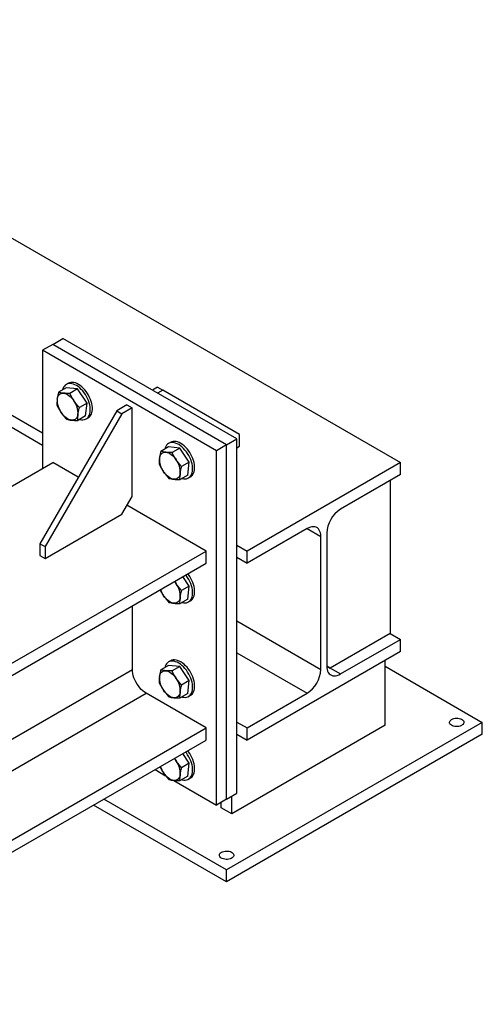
# Model space of a CAD drawing. Header units: millimetres. Extents: x 0 to 841, y 0 to 594.
# Tile 91 of 111: x 765 to 777, y 347 to 371. Entities that reach past the tile are written whole.
import ezdxf

# ---------------------------------------------------------------- set-up
doc = ezdxf.new("R2010")
doc.units = ezdxf.units.MM
doc.layers.add('TRAIT-FORT', color=4, linetype='Continuous', lineweight=25)

msp = doc.modelspace()

# ---------------------------------------------------------------- linework, layer by layer
at = {"layer": 'TRAIT-FORT', "color": 4, "linetype": 'Continuous', "lineweight": 25}
for p, q in [((728.13, 387.225), (774.799, 360.284)), ((733.787, 379.507), (765.8, 361.026)), ((733.787, 379.202), (765.8, 360.722)), ((766.057, 363.253), (766.314, 363.401)), ((770.685, 360.878), (766.314, 363.401)), ((766.057, 363.253), (765.8, 363.105)), ((770.428, 360.729), (766.057, 363.253)), ((770.171, 360.581), (765.8, 363.105)), ((765.8, 363.105), (765.8, 360.135)), ((766.396, 362.16), (766.203, 362.049)), ((766.678, 362.133), (766.396, 362.16)), ((766.45, 362.276), (766.398, 362.246)), ((768.692, 362.177), (768.564, 362.103)), ((768.692, 362.177), (768.821, 362.103)), ((766.678, 362.133), (766.484, 362.021)), ((766.919, 361.779), (766.678, 362.133)), ((768.821, 362.103), (768.692, 362.028)), ((770.749, 360.989), (768.821, 362.103)), ((766.919, 361.779), (766.726, 361.668)), ((766.879, 361.454), (766.919, 361.779)), ((767.921, 361.731), (767.664, 361.583)), ((768.05, 361.657), (767.792, 361.509)), ((767.921, 361.731), (768.05, 361.657)), ((768.05, 359.43), (768.05, 361.657)), ((767.664, 361.583), (765.735, 358.243)), ((767.792, 361.509), (765.864, 358.169)), ((766.879, 361.454), (766.686, 361.342)), ((766.898, 361.38), (766.95, 361.41)), ((767.664, 361.583), (767.792, 361.509)), ((770.749, 360.692), (770.749, 360.989)), ((768.968, 360.676), (768.774, 360.564)), ((769.249, 360.648), (768.968, 360.676)), ((769.021, 360.791), (768.97, 360.762)), ((770.428, 360.729), (770.171, 360.581)), ((770.428, 360.729), (770.685, 360.878)), ((770.428, 351.822), (770.428, 360.729)), ((770.685, 351.97), (770.685, 360.878)), ((770.685, 360.655), (770.749, 360.692)), ((769.249, 360.648), (769.055, 360.537)), ((769.49, 360.295), (769.249, 360.648)), ((770.171, 351.673), (770.171, 360.581)), ((758.116, 355.699), (766.057, 360.284)), ((766.699, 359.913), (766.057, 360.284)), ((769.49, 360.295), (769.297, 360.183)), ((769.451, 359.969), (769.49, 360.295)), ((774.799, 360.284), (770.942, 358.057)), ((774.799, 359.979), (774.799, 360.284)), ((769.451, 359.969), (769.257, 359.858)), ((769.469, 359.896), (769.521, 359.925)), ((774.799, 359.979), (773.292, 359.109)), ((774.542, 359.831), (774.542, 355.986)), ((767.792, 358.985), (768.05, 359.43)), ((769.914, 358.057), (767.921, 359.208)), ((765.864, 357.872), (767.792, 358.985)), ((772.45, 358.623), (770.942, 357.753)), ((772.45, 358.623), (772.797, 358.423)), ((772.945, 358.508), (772.945, 355.168)), ((765.735, 358.243), (765.864, 358.169)), ((765.735, 358.243), (765.735, 357.946)), ((770.685, 358.206), (770.942, 358.057)), ((772.797, 355.082), (772.797, 358.423)), ((729.03, 334.456), (769.914, 358.057)), ((765.735, 357.946), (765.864, 357.872)), ((765.864, 358.169), (765.864, 357.872)), ((769.914, 357.753), (769.914, 358.057)), ((770.942, 357.753), (770.942, 358.057)), ((729.03, 334.151), (769.914, 357.753)), ((770.685, 357.901), (770.942, 357.753)), ((769.161, 357.234), (769.123, 357.296)), ((769.49, 357.177), (769.328, 357.415)), ((769.49, 357.177), (769.297, 357.066)), ((769.451, 356.852), (769.49, 357.177)), ((769.451, 356.852), (769.257, 356.74)), ((769.469, 356.778), (769.521, 356.808)), ((768.059, 355.082), (768.059, 356.682)), ((770.685, 356.301), (772.797, 355.082)), ((774.542, 355.986), (773.035, 355.116)), ((774.542, 355.986), (774.799, 355.837)), ((773.292, 354.967), (774.799, 355.837)), ((774.799, 355.533), (774.799, 355.837)), ((770.685, 355.5), (772.45, 354.481)), ((774.799, 355.533), (770.942, 353.306)), ((769.021, 355.298), (768.97, 355.269)), ((774.413, 353.677), (774.413, 355.31)), ((760.731, 350.852), (768.059, 355.082)), ((768.968, 355.183), (768.774, 355.071)), ((769.249, 355.155), (768.968, 355.183)), ((769.249, 355.155), (769.055, 355.044)), ((769.49, 354.802), (769.249, 355.155)), ((773.035, 355.116), (772.945, 355.168)), ((772.945, 355.168), (773.035, 355.116)), ((772.945, 355.168), (773.292, 354.967)), ((774.414, 355.162), (776.856, 353.751)), ((769.49, 354.802), (769.297, 354.69)), ((769.451, 354.476), (769.49, 354.802)), ((729.03, 331.75), (768.406, 354.481)), ((769.914, 353.611), (768.406, 354.481)), ((769.451, 354.476), (769.257, 354.365)), ((770.942, 353.611), (772.45, 354.481)), ((769.469, 354.403), (769.521, 354.432)), ((776.856, 353.751), (770.428, 350.04)), ((770.685, 353.759), (770.942, 353.611)), ((776.856, 353.454), (776.856, 353.751)), ((729.03, 330.009), (769.914, 353.611)), ((769.914, 353.306), (769.914, 353.611)), ((774.413, 353.677), (770.557, 351.451)), ((770.942, 353.306), (770.942, 353.611)), ((729.03, 329.705), (769.914, 353.306)), ((776.856, 353.454), (770.428, 349.743)), ((770.685, 353.455), (770.942, 353.306)), ((769.161, 352.78), (769.119, 352.848)), ((769.49, 352.723), (769.324, 352.966)), ((768.628, 352.564), (768.894, 352.411)), ((769.49, 352.723), (769.297, 352.612)), ((769.451, 352.398), (769.49, 352.723)), ((769.1, 352.292), (770.171, 351.673)), ((769.451, 352.398), (769.257, 352.286)), ((769.469, 352.324), (769.521, 352.354)), ((770.428, 350.04), (767.342, 351.822)), ((770.428, 351.822), (770.171, 351.673)), ((770.428, 351.822), (770.685, 351.97)), ((770.557, 351.451), (770.557, 351.896)), ((770.428, 349.743), (767.085, 351.673)), ((770.293, 351.603), (770.293, 351.744)), ((770.557, 351.451), (770.293, 351.603)), ((770.428, 349.743), (770.428, 350.04))]:
    msp.add_line(p, q, dxfattribs=at)
at = {"layer": 'TRAIT-FORT', "color": 4, "linetype": 'Continuous', "lineweight": 25, "flags": 128}
for points in [[(766.614, 362.239), (766.575, 362.255), (766.536, 362.265), (766.498, 362.269), (766.463, 362.268), (766.429, 362.26), (766.399, 362.247), (766.372, 362.228), (766.349, 362.203), (766.329, 362.174), (766.314, 362.139), (766.304, 362.107)], [(766.666, 362.269), (766.626, 362.284), (766.587, 362.295), (766.55, 362.299), (766.514, 362.297), (766.481, 362.29), (766.451, 362.276), (766.45, 362.276)], [(766.731, 361.368), (766.741, 361.365), (766.78, 361.358), (766.816, 361.357), (766.851, 361.361), (766.882, 361.372), (766.911, 361.388), (766.936, 361.41), (766.958, 361.437), (766.975, 361.469), (766.988, 361.505), (766.997, 361.546), (767.001, 361.59), (767.001, 361.637), (766.996, 361.686), (766.986, 361.737), (766.972, 361.788), (766.954, 361.841), (766.932, 361.892), (766.906, 361.943), (766.877, 361.992), (766.845, 362.039), (766.81, 362.082), (766.773, 362.123), (766.735, 362.159), (766.695, 362.191), (766.655, 362.217), (766.614, 362.239)], [(766.95, 361.41), (766.963, 361.418), (766.988, 361.44), (767.009, 361.467), (767.027, 361.499), (767.04, 361.535), (767.049, 361.576), (767.053, 361.62), (767.052, 361.666), (767.047, 361.716), (767.038, 361.766), (767.024, 361.818), (767.006, 361.87), (766.984, 361.922), (766.958, 361.973), (766.929, 362.022), (766.896, 362.068), (766.862, 362.112), (766.825, 362.152), (766.786, 362.189), (766.747, 362.22), (766.706, 362.247), (766.666, 362.269)], [(766.168, 361.877), (766.175, 361.912), (766.186, 361.944), (766.201, 361.971), (766.221, 361.993), (766.243, 362.01), (766.269, 362.021), (766.298, 362.026), (766.329, 362.026)], [(766.329, 362.026), (766.361, 362.02), (766.395, 362.008), (766.429, 361.991), (766.464, 361.969), (766.498, 361.942), (766.53, 361.91), (766.561, 361.874), (766.59, 361.836)], [(766.531, 361.347), (766.498, 361.353), (766.464, 361.365), (766.43, 361.382), (766.395, 361.405), (766.362, 361.432), (766.329, 361.464), (766.298, 361.499), (766.269, 361.538)], [(766.691, 361.496), (766.684, 361.461), (766.673, 361.43), (766.658, 361.403), (766.639, 361.381), (766.616, 361.364), (766.59, 361.353), (766.561, 361.347), (766.531, 361.347)], [(769.186, 360.754), (769.146, 360.77), (769.107, 360.781), (769.069, 360.785), (769.034, 360.783), (769.001, 360.776), (768.97, 360.762), (768.944, 360.743), (768.92, 360.719), (768.901, 360.689), (768.885, 360.655), (768.876, 360.623)], [(769.237, 360.784), (769.197, 360.8), (769.158, 360.81), (769.121, 360.815), (769.085, 360.813), (769.052, 360.805), (769.022, 360.792), (769.021, 360.791)], [(769.302, 359.884), (769.313, 359.881), (769.351, 359.874), (769.388, 359.872), (769.422, 359.877), (769.454, 359.888), (769.482, 359.904), (769.508, 359.926), (769.529, 359.953), (769.546, 359.985), (769.56, 360.021), (769.568, 360.062), (769.573, 360.105), (769.572, 360.152), (769.567, 360.201), (769.558, 360.252), (769.544, 360.304), (769.526, 360.356), (769.503, 360.408), (769.478, 360.459), (769.448, 360.508), (769.416, 360.554), (769.381, 360.598), (769.344, 360.638), (769.306, 360.675), (769.266, 360.706), (769.226, 360.733), (769.186, 360.754)], [(769.521, 359.925), (769.534, 359.934), (769.559, 359.955), (769.58, 359.982), (769.598, 360.014), (769.611, 360.051), (769.62, 360.091), (769.624, 360.135), (769.624, 360.182), (769.619, 360.231), (769.609, 360.282), (769.595, 360.334), (769.577, 360.386), (769.555, 360.438), (769.529, 360.488), (769.5, 360.537), (769.468, 360.584), (769.433, 360.628), (769.396, 360.668), (769.357, 360.704), (769.318, 360.736), (769.278, 360.763), (769.237, 360.784)], [(768.74, 360.393), (768.746, 360.428), (768.757, 360.459), (768.773, 360.486), (768.792, 360.508), (768.815, 360.525), (768.84, 360.536), (768.869, 360.542), (768.9, 360.542)], [(768.9, 360.542), (768.933, 360.536), (768.966, 360.524), (769.001, 360.507), (769.035, 360.484), (769.069, 360.457), (769.102, 360.425), (769.133, 360.39), (769.161, 360.351)], [(769.102, 359.863), (769.069, 359.869), (769.035, 359.881), (769.001, 359.898), (768.967, 359.921), (768.933, 359.948), (768.9, 359.979), (768.869, 360.015), (768.841, 360.053)], [(769.262, 360.012), (769.256, 359.977), (769.245, 359.945), (769.229, 359.919), (769.21, 359.897), (769.187, 359.88), (769.161, 359.868), (769.133, 359.863), (769.102, 359.863)], [(772.797, 358.423), (772.794, 358.47), (772.787, 358.513), (772.774, 358.552), (772.757, 358.586), (772.735, 358.615), (772.709, 358.638), (772.68, 358.655), (772.647, 358.666), (772.611, 358.67), (772.573, 358.668), (772.533, 358.659), (772.491, 358.644), (772.45, 358.623)], [(769.302, 356.766), (769.313, 356.763), (769.351, 356.756), (769.388, 356.755), (769.422, 356.759), (769.454, 356.77), (769.482, 356.786), (769.508, 356.808), (769.529, 356.835), (769.546, 356.867), (769.56, 356.903), (769.568, 356.944), (769.573, 356.988), (769.572, 357.035), (769.567, 357.084), (769.558, 357.135), (769.544, 357.186), (769.526, 357.238), (769.503, 357.29), (769.478, 357.341), (769.448, 357.39), (769.416, 357.437), (769.401, 357.457)], [(769.521, 356.808), (769.534, 356.816), (769.559, 356.838), (769.58, 356.865), (769.598, 356.897), (769.611, 356.933), (769.62, 356.974), (769.624, 357.018), (769.624, 357.064), (769.619, 357.113), (769.609, 357.164), (769.595, 357.216), (769.577, 357.268), (769.555, 357.32), (769.529, 357.371), (769.5, 357.42), (769.468, 357.466), (769.452, 357.486)], [(769.116, 357.292), (769.133, 357.272), (769.161, 357.234)], [(769.102, 356.745), (769.069, 356.751), (769.035, 356.763), (769.001, 356.78), (768.967, 356.803), (768.933, 356.83), (768.9, 356.862), (768.869, 356.897), (768.841, 356.936)], [(769.262, 356.894), (769.256, 356.859), (769.245, 356.828), (769.229, 356.801), (769.21, 356.779), (769.187, 356.762), (769.161, 356.751), (769.133, 356.745), (769.102, 356.745)], [(769.186, 355.261), (769.146, 355.277), (769.107, 355.288), (769.069, 355.292), (769.034, 355.29), (769.001, 355.283), (768.97, 355.269), (768.944, 355.25), (768.92, 355.226), (768.901, 355.196), (768.885, 355.162), (768.876, 355.13)], [(769.237, 355.291), (769.197, 355.307), (769.158, 355.317), (769.121, 355.322), (769.085, 355.32), (769.052, 355.312), (769.022, 355.299), (769.021, 355.298)], [(769.302, 354.391), (769.313, 354.388), (769.351, 354.381), (769.388, 354.379), (769.422, 354.384), (769.454, 354.394), (769.482, 354.411), (769.508, 354.432), (769.529, 354.46), (769.546, 354.492), (769.56, 354.528), (769.568, 354.568), (769.573, 354.612), (769.572, 354.659), (769.567, 354.708), (769.558, 354.759), (769.544, 354.811), (769.526, 354.863), (769.503, 354.915), (769.478, 354.966), (769.448, 355.015), (769.416, 355.061), (769.381, 355.105), (769.344, 355.145), (769.306, 355.181), (769.266, 355.213), (769.226, 355.24), (769.186, 355.261)], [(769.521, 354.432), (769.534, 354.44), (769.559, 354.462), (769.58, 354.489), (769.598, 354.521), (769.611, 354.558), (769.62, 354.598), (769.624, 354.642), (769.624, 354.689), (769.619, 354.738), (769.609, 354.789), (769.595, 354.841), (769.577, 354.893), (769.555, 354.944), (769.529, 354.995), (769.5, 355.044), (769.468, 355.091), (769.433, 355.135), (769.396, 355.175), (769.357, 355.211), (769.318, 355.243), (769.278, 355.27), (769.237, 355.291)], [(768.406, 354.481), (768.365, 354.508), (768.323, 354.541), (768.283, 354.578), (768.245, 354.62), (768.209, 354.666), (768.176, 354.715), (768.146, 354.766), (768.121, 354.819), (768.099, 354.873), (768.082, 354.927), (768.069, 354.98), (768.062, 355.032), (768.059, 355.082)], [(768.74, 354.9), (768.746, 354.935), (768.757, 354.966), (768.773, 354.993), (768.792, 355.015), (768.815, 355.032), (768.84, 355.043), (768.869, 355.049), (768.9, 355.049)], [(768.9, 355.049), (768.933, 355.043), (768.966, 355.031), (769.001, 355.014), (769.035, 354.991), (769.069, 354.964), (769.102, 354.932), (769.133, 354.897), (769.161, 354.858)], [(772.945, 355.168), (772.947, 355.121), (772.955, 355.078), (772.967, 355.039), (772.984, 355.004), (773.006, 354.975), (773.032, 354.952), (773.062, 354.935), (773.095, 354.924), (773.13, 354.92), (773.169, 354.922), (773.209, 354.931), (773.25, 354.946), (773.292, 354.967)], [(769.102, 354.37), (769.069, 354.376), (769.035, 354.388), (769.001, 354.405), (768.967, 354.427), (768.933, 354.455), (768.9, 354.486), (768.869, 354.522), (768.841, 354.56)], [(769.262, 354.519), (769.256, 354.484), (769.245, 354.452), (769.229, 354.425), (769.21, 354.403), (769.187, 354.387), (769.161, 354.375), (769.133, 354.37), (769.102, 354.37)], [(776.085, 353.826), (776.112, 353.838), (776.142, 353.848), (776.175, 353.854), (776.209, 353.856), (776.244, 353.855), (776.277, 353.85), (776.308, 353.841), (776.336, 353.829), (776.359, 353.814), (776.377, 353.797), (776.389, 353.779), (776.395, 353.759), (776.394, 353.739), (776.387, 353.719), (776.373, 353.701), (776.354, 353.685), (776.329, 353.67), (776.301, 353.659), (776.269, 353.651), (776.235, 353.647), (776.2, 353.647), (776.166, 353.65), (776.134, 353.657), (776.104, 353.667), (776.079, 353.681), (776.058, 353.697), (776.043, 353.715), (776.034, 353.734), (776.032, 353.754), (776.036, 353.774), (776.046, 353.793), (776.063, 353.81), (776.085, 353.826)], [(769.302, 352.312), (769.313, 352.309), (769.351, 352.302), (769.388, 352.301), (769.422, 352.305), (769.454, 352.316), (769.482, 352.332), (769.508, 352.354), (769.529, 352.381), (769.546, 352.413), (769.56, 352.45), (769.568, 352.49), (769.573, 352.534), (769.572, 352.581), (769.567, 352.63), (769.558, 352.681), (769.544, 352.732), (769.526, 352.785), (769.503, 352.836), (769.478, 352.887), (769.448, 352.936), (769.416, 352.983), (769.397, 353.008)], [(769.521, 352.354), (769.534, 352.362), (769.559, 352.384), (769.58, 352.411), (769.598, 352.443), (769.611, 352.479), (769.62, 352.52), (769.624, 352.564), (769.624, 352.61), (769.619, 352.66), (769.609, 352.71), (769.595, 352.762), (769.577, 352.814), (769.555, 352.866), (769.529, 352.917), (769.5, 352.966), (769.468, 353.012), (769.448, 353.038)], [(769.112, 352.843), (769.133, 352.819), (769.161, 352.78)], [(769.102, 352.291), (769.069, 352.298), (769.035, 352.309), (769.001, 352.326), (768.967, 352.349), (768.933, 352.376), (768.9, 352.408), (768.869, 352.443), (768.841, 352.482)], [(769.262, 352.44), (769.256, 352.405), (769.245, 352.374), (769.229, 352.347), (769.21, 352.325), (769.187, 352.308), (769.161, 352.297), (769.133, 352.291), (769.102, 352.291)], [(770.299, 350.486), (770.326, 350.498), (770.356, 350.508), (770.389, 350.514), (770.424, 350.516), (770.458, 350.515), (770.492, 350.51), (770.523, 350.501), (770.55, 350.489), (770.574, 350.475), (770.592, 350.457), (770.604, 350.439), (770.609, 350.419), (770.608, 350.399), (770.601, 350.38), (770.588, 350.361), (770.568, 350.345), (770.544, 350.331), (770.515, 350.319), (770.483, 350.312), (770.45, 350.307), (770.415, 350.307), (770.381, 350.31), (770.349, 350.317), (770.319, 350.328), (770.293, 350.341), (770.273, 350.357), (770.258, 350.375), (770.249, 350.394), (770.246, 350.414), (770.25, 350.434), (770.261, 350.453), (770.278, 350.47), (770.299, 350.486)]]:
    msp.add_lwpolyline(points, dxfattribs=at)
at = {"layer": 'TRAIT-FORT', "color": 4, "linetype": 'Continuous', "lineweight": 25}
for centre, radius, start, end in [((766.693, 361.849), 0.525, 176.8643, 216.284), ((766.167, 361.525), 0.525, 356.8643, 36.284), ((769.265, 360.364), 0.526, 176.9035, 216.2449), ((768.737, 360.041), 0.526, 356.8855, 36.2125), ((773.696, 358.475), 0.752, 122.5198, 177.4799), ((768.737, 356.923), 0.526, 356.8855, 36.2125), ((769.364, 357.295), 0.635, 198.8912, 214.4096), ((772.045, 355.115), 0.752, 302.5197, 357.4798), ((769.265, 354.871), 0.526, 176.9039, 216.2444), ((768.737, 354.547), 0.526, 356.8859, 36.212), ((768.737, 352.469), 0.526, 356.8855, 36.2125), ((769.358, 352.837), 0.627, 198.1732, 214.4743)]:
    msp.add_arc(centre, radius, start, end, dxfattribs=at)
for points, knots in [([(766.203, 362.049), (766.196, 362.019), (766.181, 361.961), (766.172, 361.905), (766.168, 361.877)], [0, 0, 0, 0, 0.498114, 1, 1, 1, 1]), ([(766.329, 362.026), (766.306, 362.029), (766.26, 362.034), (766.222, 362.044), (766.203, 362.049)], [0, 0, 0, 0, 0.49775, 1, 1, 1, 1]), ([(766.484, 362.021), (766.457, 362.021), (766.402, 362.02), (766.353, 362.024), (766.329, 362.026)], [0, 0, 0, 0, 0.497467, 1, 1, 1, 1]), ([(766.59, 361.836), (766.571, 361.866), (766.532, 361.926), (766.5, 361.989), (766.484, 362.021)], [0, 0, 0, 0, 0.49725, 1, 1, 1, 1]), ([(766.168, 361.877), (766.166, 361.851), (766.16, 361.797), (766.162, 361.748), (766.163, 361.723)], [0, 0, 0, 0, 0.497826, 1, 1, 1, 1]), ([(766.163, 361.723), (766.179, 361.692), (766.211, 361.628), (766.25, 361.568), (766.269, 361.538)], [0, 0, 0, 0, 0.497649, 1, 1, 1, 1]), ([(766.726, 361.668), (766.702, 361.694), (766.653, 361.748), (766.611, 361.806), (766.59, 361.836)], [0, 0, 0, 0, 0.497655, 1, 1, 1, 1]), ([(766.691, 361.496), (766.695, 361.524), (766.703, 361.579), (766.718, 361.638), (766.726, 361.668)], [0, 0, 0, 0, 0.497836, 1, 1, 1, 1]), ([(766.269, 361.538), (766.29, 361.509), (766.332, 361.45), (766.381, 361.397), (766.405, 361.37)], [0, 0, 0, 0, 0.49725, 1, 1, 1, 1]), ([(766.686, 361.342), (766.685, 361.367), (766.683, 361.416), (766.688, 361.469), (766.691, 361.496)], [0, 0, 0, 0, 0.498094, 1, 1, 1, 1]), ([(766.405, 361.37), (766.424, 361.365), (766.462, 361.356), (766.508, 361.35), (766.531, 361.347)], [0, 0, 0, 0, 0.497467, 1, 1, 1, 1]), ([(766.531, 361.347), (766.555, 361.345), (766.603, 361.342), (766.658, 361.342), (766.686, 361.342)], [0, 0, 0, 0, 0.49775, 1, 1, 1, 1]), ([(768.774, 360.564), (768.767, 360.535), (768.752, 360.476), (768.744, 360.421), (768.74, 360.393)], [0, 0, 0, 0, 0.498114, 1, 1, 1, 1]), ([(768.9, 360.542), (768.877, 360.545), (768.832, 360.55), (768.793, 360.56), (768.774, 360.564)], [0, 0, 0, 0, 0.498344, 1, 1, 1, 1]), ([(769.055, 360.537), (769.028, 360.536), (768.973, 360.536), (768.924, 360.54), (768.9, 360.542)], [0, 0, 0, 0, 0.498055, 1, 1, 1, 1]), ([(769.161, 360.351), (769.142, 360.381), (769.103, 360.441), (769.071, 360.505), (769.055, 360.537)], [0, 0, 0, 0, 0.497761, 1, 1, 1, 1]), ([(768.74, 360.393), (768.737, 360.366), (768.732, 360.312), (768.734, 360.263), (768.735, 360.239)], [0, 0, 0, 0, 0.49766, 1, 1, 1, 1]), ([(768.735, 360.239), (768.75, 360.207), (768.782, 360.144), (768.821, 360.084), (768.841, 360.053)], [0, 0, 0, 0, 0.497649, 1, 1, 1, 1]), ([(769.297, 360.183), (769.273, 360.21), (769.224, 360.264), (769.182, 360.322), (769.161, 360.351)], [0, 0, 0, 0, 0.498161, 1, 1, 1, 1]), ([(769.262, 360.012), (769.266, 360.04), (769.274, 360.095), (769.289, 360.154), (769.297, 360.183)], [0, 0, 0, 0, 0.497836, 1, 1, 1, 1]), ([(768.841, 360.053), (768.862, 360.024), (768.904, 359.966), (768.952, 359.912), (768.976, 359.885)], [0, 0, 0, 0, 0.498262, 1, 1, 1, 1]), ([(769.257, 359.858), (769.256, 359.882), (769.254, 359.931), (769.26, 359.985), (769.262, 360.012)], [0, 0, 0, 0, 0.498094, 1, 1, 1, 1]), ([(768.976, 359.885), (768.995, 359.881), (769.033, 359.871), (769.079, 359.866), (769.102, 359.863)], [0, 0, 0, 0, 0.498643, 1, 1, 1, 1]), ([(769.102, 359.863), (769.126, 359.861), (769.175, 359.857), (769.23, 359.858), (769.257, 359.858)], [0, 0, 0, 0, 0.49775, 1, 1, 1, 1]), ([(769.297, 357.066), (769.273, 357.092), (769.224, 357.146), (769.182, 357.204), (769.161, 357.234)], [0, 0, 0, 0, 0.498155, 1, 1, 1, 1]), ([(768.754, 357.083), (768.764, 357.065), (768.789, 357.014), (768.821, 356.966), (768.841, 356.936)], [0, 0, 0, 0, 0.372833, 1, 1, 1, 1]), ([(769.262, 356.894), (769.266, 356.922), (769.274, 356.977), (769.289, 357.036), (769.297, 357.066)], [0, 0, 0, 0, 0.497826, 1, 1, 1, 1]), ([(768.841, 356.936), (768.862, 356.907), (768.904, 356.848), (768.952, 356.795), (768.976, 356.768)], [0, 0, 0, 0, 0.498262, 1, 1, 1, 1]), ([(768.976, 356.768), (768.995, 356.763), (769.033, 356.754), (769.079, 356.748), (769.102, 356.745)], [0, 0, 0, 0, 0.498651, 1, 1, 1, 1]), ([(769.102, 356.745), (769.126, 356.743), (769.175, 356.74), (769.23, 356.74), (769.257, 356.74)], [0, 0, 0, 0, 0.49775, 1, 1, 1, 1]), ([(769.257, 356.74), (769.256, 356.765), (769.254, 356.814), (769.26, 356.867), (769.262, 356.894)], [0, 0, 0, 0, 0.498114, 1, 1, 1, 1]), ([(768.774, 355.071), (768.767, 355.042), (768.752, 354.983), (768.744, 354.928), (768.74, 354.9)], [0, 0, 0, 0, 0.498104, 1, 1, 1, 1]), ([(768.9, 355.049), (768.877, 355.051), (768.832, 355.057), (768.793, 355.066), (768.774, 355.071)], [0, 0, 0, 0, 0.498347, 1, 1, 1, 1]), ([(769.055, 355.044), (769.028, 355.043), (768.973, 355.043), (768.924, 355.047), (768.9, 355.049)], [0, 0, 0, 0, 0.498059, 1, 1, 1, 1]), ([(769.161, 354.858), (769.142, 354.888), (769.103, 354.948), (769.071, 355.012), (769.055, 355.044)], [0, 0, 0, 0, 0.497749, 1, 1, 1, 1]), ([(768.74, 354.9), (768.737, 354.873), (768.732, 354.819), (768.734, 354.77), (768.735, 354.746)], [0, 0, 0, 0, 0.4976697, 1, 1, 1, 1]), ([(768.735, 354.746), (768.75, 354.714), (768.782, 354.651), (768.821, 354.591), (768.841, 354.56)], [0, 0, 0, 0, 0.497643, 1, 1, 1, 1]), ([(769.297, 354.69), (769.273, 354.717), (769.224, 354.771), (769.182, 354.829), (769.161, 354.858)], [0, 0, 0, 0, 0.498149, 1, 1, 1, 1]), ([(768.841, 354.56), (768.862, 354.531), (768.904, 354.473), (768.952, 354.419), (768.976, 354.392)], [0, 0, 0, 0, 0.49825, 1, 1, 1, 1]), ([(769.257, 354.365), (769.256, 354.389), (769.254, 354.438), (769.26, 354.492), (769.262, 354.519)], [0, 0, 0, 0, 0.498104, 1, 1, 1, 1]), ([(769.262, 354.519), (769.266, 354.546), (769.274, 354.602), (769.289, 354.661), (769.297, 354.69)], [0, 0, 0, 0, 0.497836, 1, 1, 1, 1]), ([(768.976, 354.392), (768.995, 354.388), (769.033, 354.378), (769.079, 354.373), (769.102, 354.37)], [0, 0, 0, 0, 0.498647, 1, 1, 1, 1]), ([(769.102, 354.37), (769.126, 354.368), (769.175, 354.364), (769.23, 354.365), (769.257, 354.365)], [0, 0, 0, 0, 0.497754, 1, 1, 1, 1]), ([(769.297, 352.612), (769.273, 352.639), (769.224, 352.692), (769.182, 352.75), (769.161, 352.78)], [0, 0, 0, 0, 0.498161, 1, 1, 1, 1]), ([(768.751, 352.635), (768.762, 352.614), (768.788, 352.562), (768.821, 352.512), (768.841, 352.482)], [0, 0, 0, 0, 0.395275, 1, 1, 1, 1]), ([(769.262, 352.44), (769.266, 352.468), (769.274, 352.523), (769.289, 352.582), (769.297, 352.612)], [0, 0, 0, 0, 0.497836, 1, 1, 1, 1]), ([(768.841, 352.482), (768.862, 352.453), (768.904, 352.394), (768.952, 352.341), (768.976, 352.314)], [0, 0, 0, 0, 0.498262, 1, 1, 1, 1]), ([(768.976, 352.314), (768.995, 352.309), (769.033, 352.3), (769.079, 352.294), (769.102, 352.291)], [0, 0, 0, 0, 0.498643, 1, 1, 1, 1]), ([(769.102, 352.291), (769.126, 352.29), (769.175, 352.286), (769.23, 352.286), (769.257, 352.286)], [0, 0, 0, 0, 0.49775, 1, 1, 1, 1]), ([(769.257, 352.286), (769.256, 352.311), (769.254, 352.36), (769.26, 352.413), (769.262, 352.44)], [0, 0, 0, 0, 0.498094, 1, 1, 1, 1])]:
    msp.add_open_spline(points, degree=3, knots=knots, dxfattribs=at)

doc.saveas('drawing.dxf')
